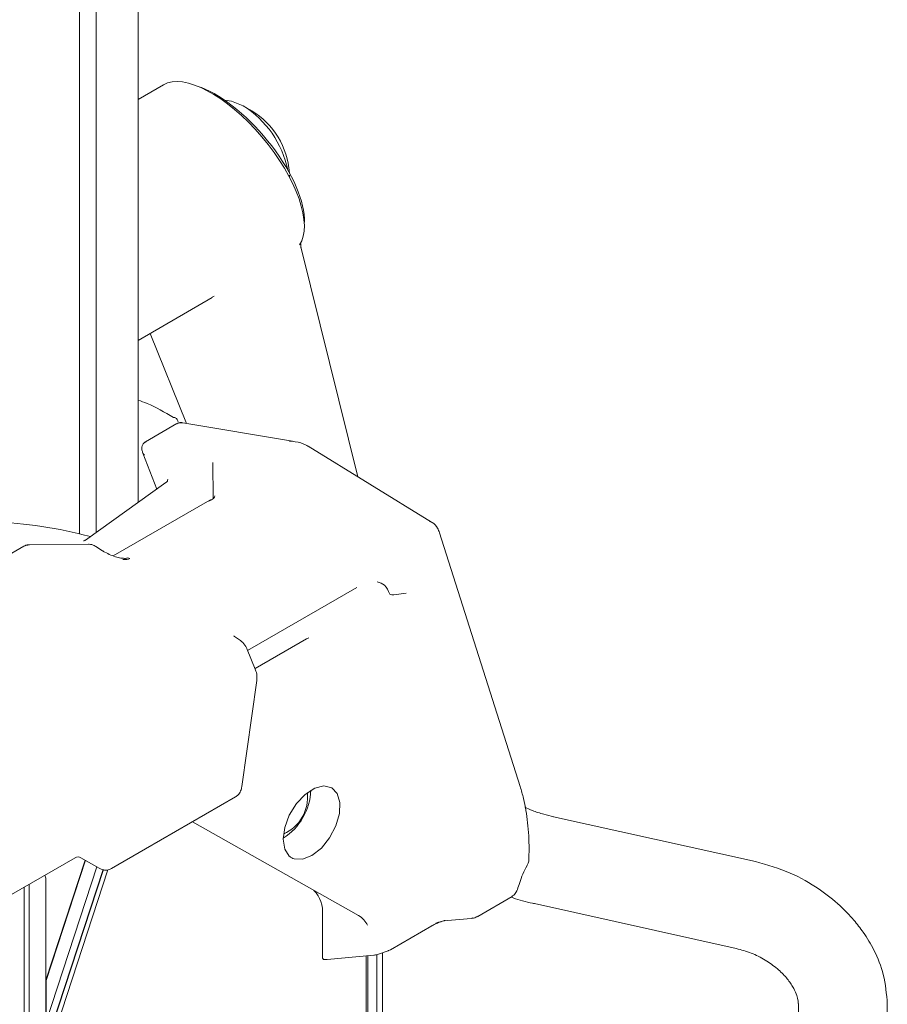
# Model space of a CAD drawing. Header units: millimetres. Extents: x 63 to 559, y 25 to 389.
# Tile 46 of 88: x 137 to 155, y 318 to 339. Entities that reach past the tile are written whole.
import ezdxf

# ---------------------------------------------------------------- set-up
doc = ezdxf.new("R2010")
doc.units = ezdxf.units.MM

msp = doc.modelspace()

# ---------------------------------------------------------------- linework, layer by layer
at = {"color": 7, "linetype": 'Continuous', "lineweight": 15}
for p, q in [((139.698, 328.66), (139.698, 353.28)), ((138.461, 328.001), (138.461, 352.77)), ((138.814, 352.77), (138.814, 328.028)), ((140.235, 337.466), (139.698, 337.156)), ((142.112, 336.907), (141.935, 337.009)), ((142.889, 335.52), (142.889, 335.56)), ((144.333, 329.202), (143.136, 334.018)), ((139.698, 332.076), (141.264, 332.979)), ((141.26, 332.986), (141.306, 333.009)), ((139.957, 332.225), (140.72, 330.327)), ((140.518, 330.322), (139.858, 329.941)), ((142.951, 329.953), (140.639, 330.341)), ((145.884, 328.249), (143.285, 329.847)), ((139.799, 329.699), (140.096, 328.944)), ((141.278, 329.502), (141.285, 328.744)), ((140.287, 329.08), (138.591, 327.869)), ((141.214, 328.712), (139.177, 327.536)), ((147.753, 322.676), (146.054, 328.021)), ((137.291, 327.739), (136.573, 327.325)), ((138.653, 327.781), (137.409, 327.771)), ((138.949, 327.642), (138.809, 327.733)), ((142.008, 325.541), (144.31, 326.87)), ((144.309, 326.869), (144.311, 326.871)), ((145.093, 326.712), (145.351, 326.751)), ((141.839, 325.766), (141.732, 325.836)), ((142.164, 325.158), (143.249, 325.785)), ((142.168, 325.148), (141.998, 325.565)), ((141.887, 322.673), (142.201, 324.909)), ((139.855, 321.359), (141.752, 322.454)), ((144.349, 319.954), (140.843, 321.93)), ((152.717, 321.091), (148.46, 322.036)), ((139.137, 320.945), (139.855, 321.359)), ((129.03, 315.782), (138.369, 321.173)), ((138.583, 321.122), (137.754, 318.589)), ((138.589, 321.119), (137.759, 318.586)), ((138.494, 321.173), (138.878, 320.952)), ((137.759, 317.716), (138.828, 320.981)), ((137.775, 317.3), (138.961, 320.923)), ((137.78, 317.297), (138.967, 320.922)), ((137.848, 317.213), (139.062, 320.921)), ((137.754, 317.369), (137.754, 320.717)), ((137.294, 317.798), (137.294, 320.553)), ((137.4, 317.574), (137.4, 320.614)), ((146.861, 319.937), (147.586, 320.356)), ((148.053, 320.205), (152.311, 319.26)), ((143.587, 319.971), (143.587, 319.073)), ((146.144, 319.841), (146.718, 319.893)), ((145.023, 319.234), (145.891, 319.735)), ((144.724, 319.129), (144.974, 319.212)), ((143.612, 319.03), (143.687, 319.029)), ((143.687, 319.029), (144.671, 319.117)), ((144.507, 303.81), (144.507, 319.102)), ((144.542, 311.68), (144.542, 319.106)), ((144.849, 316.433), (144.849, 319.171)), ((137.759, 318.586), (137.754, 318.589)), ((137.754, 318.589), (137.754, 317.719)), ((137.759, 318.586), (137.759, 317.716)), ((153.619, 318.104), (153.619, 302.559)), ((155.494, 302.559), (155.494, 318.104))]:
    msp.add_line(p, q, dxfattribs=at)
at = {"color": 7, "linetype": 'Continuous', "lineweight": 15, "flags": 128}
for points in [[(141.916, 337.02), (141.67, 337.119), (141.525, 337.139)], [(137.372, 327.76), (137.391, 327.769), (137.409, 327.771)], [(142.99, 321.15), (143.167, 321.143), (143.365, 321.221), (143.563, 321.377), (143.737, 321.592), (143.87, 321.843), (143.945, 322.102), (143.954, 322.339), (143.897, 322.528), (143.78, 322.649), (143.616, 322.687), (143.422, 322.639), (143.222, 322.509), (143.037, 322.313), (142.887, 322.071), (142.79, 321.812), (142.757, 321.564), (142.79, 321.355), (142.887, 321.208)], [(145.967, 319.777), (145.969, 319.776), (145.972, 319.777), (145.974, 319.778), (145.975, 319.78), (145.976, 319.783), (145.977, 319.787), (145.978, 319.791), (145.978, 319.796)]]:
    msp.add_lwpolyline(points, dxfattribs=at)
at = {"color": 7, "linetype": 'Continuous', "lineweight": 15}
for centre, radius, start, end in [((140.81, 335.25), 2.087, 11.6304, 58.0092), ((141.226, 335.495), 1.666, 3.9807, 58.5028), ((140.459, 330.407), 0.0482, 60.2162, 109.2403), ((140.417, 330.342), 0.125, 5.3977, 58.0322), ((140.624, 330.248), 0.0941, 80.839, 117.2165), ((142.936, 329.861), 0.0941, 80.8413, 117.2117), ((139.869, 329.727), 0.0753, 202.2085, 241.2006), ((141.236, 328.672), 0.0459, 86.6746, 119.3606), ((136.264, 318.895), 9.367, 74.9721, 87.7745), ((139.473, 327.407), 0.0862, 55.6, 85.5294), ((142.088, 322.644), 1.253, 302.2702, 357.7352), ((142.431, 322.446), 0.842, 293.2322, 6.7732), ((138.432, 321.065), 0.125, 62.0362, 117.7212), ((137.603, 320.724), 0.151, 357.3596, 32.1823), ((142.92, 320.025), 0.67, 355.3591, 43.4), ((144.113, 319.551), 0.467, 25.169, 59.668), ((146.711, 319.973), 0.0802, 275.2643, 300.281)]:
    msp.add_arc(centre, radius, start, end, dxfattribs=at)
for centre, major_axis, ratio, start_param, end_param in [((141.6, 335.714), (-1.424, 1.711), 0.433149, 3.261358, 6.208703), ((141.685, 335.788), (-1.359, 1.605), 0.424144, 3.570369, 5.626906), ((140.946, 328.692), (0.373, 0.11), 0.242845, 5.362356, 6.23502), ((145.336, 327.412), (0.557, 0.831), 0.525932, 0.020551, 0.095147), ((137.456, 327.402), (-0.15, 0.346), 0.640217, 6.008103, 6.357088), ((139.117, 327.605), (0.375, -0.099), 0.194089, 5.662839, 6.078346), ((139.121, 327.704), (0.433, -0.192), 0.361368, 5.495334, 6.025799), ((143.034, 325.569), (0.385, 0.256), 0.179139, 0.704737, 0.917795), ((148.377, 320.83), (0.532, 0.789), 0.525023, 1.698215, 2.128193), ((146.24, 319.976), (0.108, 0.131), 0.2544, 3.387087, 3.737843), ((145.977, 319.693), (0.273, 0.136), 0.263094, 1.479648, 1.801998)]:
    msp.add_ellipse(centre, major_axis=major_axis, ratio=ratio, start_param=start_param, end_param=end_param, dxfattribs=at)
for points, knots in [([(143.127, 334.074), (143.127, 334.081), (143.127, 334.11), (143.13, 334.114), (143.132, 334.117)], [0, 0, 0, 0, 0.250991, 1, 1, 1, 1]), ([(143.136, 334.018), (143.135, 334.024), (143.129, 334.046), (143.128, 334.063), (143.127, 334.076)], [0, 0, 0, 0, 0.25147, 1, 1, 1, 1]), ([(140.444, 330.452), (140.259, 330.562), (140.008, 330.711), (139.763, 330.795), (139.698, 330.818)], [0, 0, 0, 0, 0.735502, 1, 1, 1, 1]), ([(140.639, 330.341), (140.613, 330.344), (140.573, 330.348), (140.536, 330.328), (140.523, 330.321)], [0, 0, 0, 0, 0.652206, 1, 1, 1, 1]), ([(139.865, 329.941), (139.857, 329.937), (139.829, 329.926), (139.797, 329.883), (139.777, 329.824), (139.778, 329.762), (139.792, 329.721), (139.799, 329.699)], [0, 0, 0, 0, 0.086073, 0.307095, 0.515529, 0.732959, 1, 1, 1, 1]), ([(143.278, 329.847), (143.247, 329.864), (143.153, 329.916), (143.032, 329.939), (142.951, 329.953)], [0, 0, 0, 0, 0.337049, 1, 1, 1, 1]), ([(140.325, 329.154), (140.325, 329.153), (140.325, 329.152), (140.324, 329.129), (140.311, 329.099), (140.293, 329.087), (140.286, 329.083)], [0, 0, 0, 0, 0.182923, 0.450415, 0.785498, 1, 1, 1, 1]), ([(146.054, 328.021), (146.041, 328.055), (146.006, 328.141), (145.93, 328.234), (145.856, 328.258), (145.834, 328.265)], [0, 0, 0, 0, 0.315174, 0.795916, 1, 1, 1, 1]), ([(137.409, 327.771), (137.374, 327.769), (137.329, 327.766), (137.294, 327.738), (137.286, 327.731)], [0, 0, 0, 0, 0.750236, 1, 1, 1, 1]), ([(138.59, 327.869), (138.588, 327.868), (138.579, 327.859), (138.562, 327.854), (138.549, 327.85), (138.545, 327.85), (138.546, 327.85), (138.546, 327.85)], [0, 0, 0, 0, 0.078564, 0.40017, 0.677125, 0.969191, 1, 1, 1, 1]), ([(138.809, 327.733), (138.798, 327.74), (138.754, 327.766), (138.7, 327.781), (138.659, 327.781), (138.653, 327.781)], [0, 0, 0, 0, 0.241628, 0.898511, 1, 1, 1, 1]), ([(138.98, 327.623), (138.971, 327.628), (138.96, 327.635), (138.952, 327.641), (138.95, 327.642)], [0, 0, 0, 0, 0.7973177, 1, 1, 1, 1]), ([(139.412, 327.482), (139.385, 327.484), (139.32, 327.488), (139.162, 327.529), (139.051, 327.587), (138.97, 327.629)], [0, 0, 0, 0, 0.15583, 0.390026, 1, 1, 1, 1]), ([(144.31, 326.87), (144.31, 326.87), (144.31, 326.87), (144.311, 326.87), (144.311, 326.871)], [0, 0, 0, 0, 0.007972, 1, 1, 1, 1]), ([(145.004, 326.729), (144.974, 326.8), (144.919, 326.93), (144.796, 326.971), (144.741, 326.99)], [0, 0, 0, 0, 0.547509, 1, 1, 1, 1]), ([(145.004, 326.729), (145.018, 326.722), (145.044, 326.709), (145.077, 326.711), (145.093, 326.712)], [0, 0, 0, 0, 0.499998, 1, 1, 1, 1]), ([(141.732, 325.836), (141.727, 325.84), (141.717, 325.848), (141.717, 325.848), (141.717, 325.848)], [0, 0, 0, 0, 0.544567, 1, 1, 1, 1]), ([(141.998, 325.565), (141.989, 325.585), (141.96, 325.649), (141.904, 325.719), (141.853, 325.756), (141.839, 325.766)], [0, 0, 0, 0, 0.245665, 0.786226, 1, 1, 1, 1]), ([(142.201, 324.909), (142.203, 324.929), (142.209, 324.994), (142.195, 325.077), (142.173, 325.135), (142.168, 325.148)], [0, 0, 0, 0, 0.255439, 0.831762, 1, 1, 1, 1]), ([(141.752, 322.454), (141.771, 322.468), (141.817, 322.5), (141.866, 322.576), (141.88, 322.641), (141.887, 322.673)], [0, 0, 0, 0, 0.263634, 0.646819, 1, 1, 1, 1]), ([(147.936, 321.121), (147.939, 321.2), (147.947, 321.473), (147.92, 321.915), (147.848, 322.351), (147.778, 322.592), (147.753, 322.676)], [0, 0, 0, 0, 0.136851, 0.476941, 0.817108, 1, 1, 1, 1]), ([(148.461, 322.037), (148.391, 322.053), (148.233, 322.09), (148.027, 322.159), (147.907, 322.213), (147.855, 322.237)], [0, 0, 0, 0, 0.3126247, 0.7064454, 1, 1, 1, 1]), ([(142.887, 321.208), (142.904, 321.194), (142.935, 321.17), (142.973, 321.156), (142.99, 321.15)], [0, 0, 0, 0, 0.549492, 1, 1, 1, 1]), ([(147.937, 321.121), (147.935, 321.107), (147.931, 321.07), (147.912, 321.032), (147.9, 321.009), (147.898, 321.007)], [0, 0, 0, 0, 0.371104, 0.925529, 1, 1, 1, 1]), ([(155.494, 318.089), (155.477, 318.297), (155.447, 318.681), (155.242, 319.193), (155.015, 319.573), (154.773, 319.885), (154.471, 320.198), (154.029, 320.546), (153.429, 320.887), (152.964, 321.02), (152.717, 321.091)], [0, 0, 0, 0, 0.151273, 0.279544, 0.379484, 0.452676, 0.546093, 0.671271, 0.825464, 1, 1, 1, 1]), ([(138.878, 320.952), (138.898, 320.942), (138.949, 320.917), (139.042, 320.905), (139.105, 320.931), (139.137, 320.945)], [0, 0, 0, 0, 0.2384725, 0.6185336, 1, 1, 1, 1]), ([(147.744, 320.649), (147.728, 320.599), (147.695, 320.494), (147.643, 320.395), (147.6, 320.371), (147.582, 320.362)], [0, 0, 0, 0, 0.35487, 0.739607, 1, 1, 1, 1]), ([(147.562, 320.342), (147.577, 320.336), (147.72, 320.283), (147.887, 320.239), (148.041, 320.209), (148.054, 320.206)], [0, 0, 0, 0, 0.09757, 0.92146, 1, 1, 1, 1]), ([(146.115, 319.835), (146.095, 319.828), (146.045, 319.812), (145.996, 319.79), (145.967, 319.777)], [0, 0, 0, 0, 0.4022129, 1, 1, 1, 1]), ([(145.978, 319.796), (146.002, 319.804), (146.054, 319.819), (146.115, 319.834), (146.154, 319.846), (146.164, 319.849), (146.169, 319.851), (146.17, 319.851)], [0, 0, 0, 0, 0.4021481, 0.8463505, 0.9159911, 0.992781, 1, 1, 1, 1]), ([(146.718, 319.893), (146.755, 319.897), (146.807, 319.902), (146.845, 319.935), (146.857, 319.944)], [0, 0, 0, 0, 0.697937, 1, 1, 1, 1]), ([(144.974, 319.212), (144.978, 319.214), (144.992, 319.219), (145.009, 319.226), (145.02, 319.232), (145.023, 319.234)], [0, 0, 0, 0, 0.2490253, 0.8388561, 1, 1, 1, 1]), ([(152.311, 319.26), (152.416, 319.231), (152.625, 319.174), (152.92, 319.024), (153.173, 318.844), (153.367, 318.652), (153.499, 318.468), (153.577, 318.31), (153.614, 318.181), (153.617, 318.118), (153.619, 318.089)], [0, 0, 0, 0, 0.162569, 0.322483, 0.474897, 0.610164, 0.730638, 0.832876, 0.922333, 1, 1, 1, 1]), ([(143.615, 319.031), (143.613, 319.031), (143.606, 319.031), (143.597, 319.039), (143.589, 319.053), (143.588, 319.066), (143.587, 319.073)], [0, 0, 0, 0, 0.116383, 0.403963, 0.711575, 1, 1, 1, 1]), ([(144.671, 319.117), (144.676, 319.118), (144.692, 319.12), (144.71, 319.125), (144.724, 319.129)], [0, 0, 0, 0, 0.27056, 1, 1, 1, 1]), ([(144.732, 319.132), (144.734, 317.965), (144.738, 315.872), (144.736, 313.434), (144.736, 312.165), (144.737, 311.822)], [0, 0, 0, 0, 0.47919, 0.859476, 1, 1, 1, 1])]:
    msp.add_open_spline(points, degree=3, knots=knots, dxfattribs=at)

doc.saveas('drawing.dxf')
